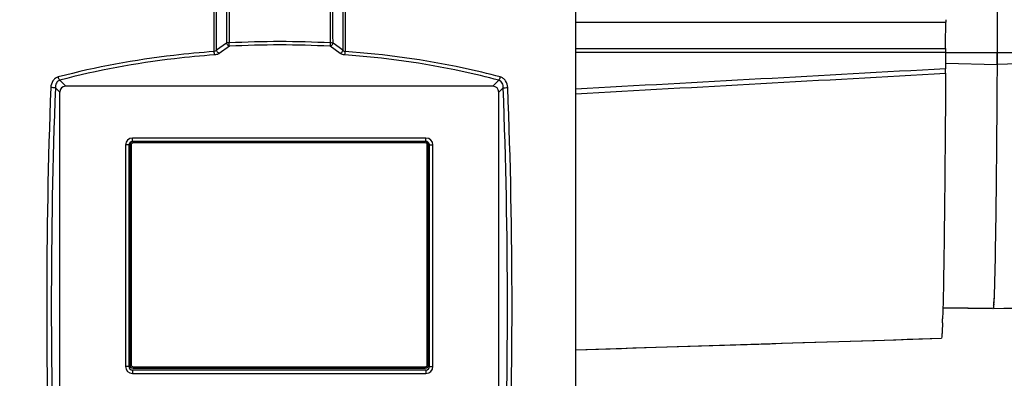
# Model space of a CAD drawing. Header units: millimetres. Extents: x 0 to 420, y 0 to 297.
# Tile 158 of 170: x 309 to 337, y 206 to 217. Entities that reach past the tile are written whole.
import ezdxf

# ---------------------------------------------------------------- set-up
doc = ezdxf.new("R2010")
doc.units = ezdxf.units.MM
doc.header["$LTSCALE"] = 23.1
doc.header["$PDMODE"] = 3
doc.header["$PDSIZE"] = 0.3125
doc.layers.get('0').update_dxf_attribs({"linetype": 'CONTINUOUS'})
doc.layers.get('Defpoints').update_dxf_attribs({"linetype": 'CONTINUOUS'})
doc.layers.add('02___PRT_ALL_AXES', color=7, linetype='CONTINUOUS')
doc.layers.add('DIM_PILOTEES', color=7, linetype='CONTINUOUS')
doc.styles.get("Standard").update_dxf_attribs({"font": 'txt', "width": 0.7})
doc.dimstyles.new('DIMSTYLE_6', dxfattribs={"dimtxt": 2.5, "dimasz": 3.5, "dimexe": 2, "dimexo": 0, "dimtad": 1, "dimdec": 1, "dimlfac": 5, "dimdsep": 46, "dimtxsty": 'Standard', "dimblk": '_FILLED', "dimblk1": '_FILLED', "dimblk2": '_FILLED', "dimcen": 0.09, "dimazin": 2, "dimtp": 0.3, "dimtm": 0.3, "dimtfac": 1, "dimtdec": 1, "dimtofl": 0, "dimtmove": 0, "dimatfit": 3, "dimldrblk": '_FILLED', "dimfxl": 0, "dimtolj": 1, "dimarcsym": 0})
doc.dimstyles.new('DIMSTYLE_8', dxfattribs={"dimtxt": 2.5, "dimasz": 3.5, "dimexe": 2, "dimexo": 0, "dimgap": 2.5, "dimtad": 1, "dimdec": 0, "dimdsep": 46, "dimtxsty": 'Standard', "dimblk": '_FILLED', "dimblk1": '_FILLED', "dimblk2": '_FILLED', "dimcen": 0.09, "dimazin": 2, "dimtp": 0.5, "dimtm": 0.5, "dimtfac": 1, "dimtdec": 0, "dimtofl": 0, "dimtmove": 0, "dimatfit": 3, "dimldrblk": '_FILLED', "dimfxl": 0, "dimtolj": 1, "dimarcsym": 0})

# ---------------------------------------------------------------- blocks, each defined once
blk = doc.blocks.new('_FILLED')
at = {"color": 0, "linetype": 'ByBlock'}
blk.add_solid([(0, 0), (-1, 0.1429), (-1, -0.1429)], dxfattribs=at)
blk = doc.blocks.new('*D16')
at = {"layer": 'DIM_PILOTEES', "color": 2, "linetype": 'Continuous'}
for p, q in [((341.468, 224.419), (341.468, 197.213)), ((324.629, 199.213), (333.048, 199.213)), ((341.468, 199.213), (333.048, 199.213)), ((333.048, 199.213), (353.456, 199.213))]:
    blk.add_line(p, q, dxfattribs=at)
at = {"layer": 'DIM_PILOTEES', "color": 2, "linetype": 'Continuous', "xscale": 3.5, "yscale": 3.5, "zscale": 3.5, "rotation": 180}
blk.add_blockref('_FILLED', (324.629, 199.213), dxfattribs=at)
at = {"layer": 'DIM_PILOTEES', "color": 2, "linetype": 'Continuous', "xscale": 3.5, "yscale": 3.5, "zscale": 3.5}
blk.add_blockref('_FILLED', (341.468, 199.213), dxfattribs=at)
at = {"layer": 'DIM_PILOTEES', "color": 2, "linetype": 'Continuous', "insert": (346.134, 202.338), "char_height": 2.5, "width": 10.98214, "attachment_point": 1, "line_spacing_factor": 0.9}
blk.add_mtext('{\\ftxt;\\W0.0001;\\H0.0001;\\~}{\\ftxt;\\W2.9285714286;\\H2.5; }{\\ftxt;\\W0.0001;\\H0.0001;\\~}', dxfattribs=at)
blk = doc.blocks.new('*D19')
at = {"layer": 'Defpoints', "color": 0, "linetype": 'Continuous'}
for p in [(281.457, 266.216), (315.713, 224.43), (268.013, 199.049), (363.421, 199.064)]:
    blk.add_point(p, dxfattribs=at)
at = {"layer": 'DIM_PILOTEES', "color": 0, "linetype": 'Continuous', "lineweight": -2}
for p, q in [((268.013, 199.049), (269.779, 199.988)), ((363.421, 199.064), (361.655, 200.003))]:
    blk.add_line(p, q, dxfattribs=at)
blk.add_arc((315.713, 224.43), 54.033, 335.712, 204.306, dxfattribs=at)
at = {"layer": 'DIM_PILOTEES', "color": 0, "linetype": 'Continuous', "lineweight": -2, "xscale": 3.5, "yscale": 3.5, "zscale": 3.5}
for p, rotation in [((268.013, 199.049), 296.16200671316), ((363.421, 199.064), 243.8560107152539)]:
    blk.add_blockref('_FILLED', p, dxfattribs=dict(at, rotation=rotation))
at = {"layer": 'DIM_PILOTEES', "color": 0, "linetype": 'Continuous', "insert": (322.56, 283.903), "char_height": 2.5, "width": 24.55357, "attachment_point": 2, "rotation": 353.4322, "line_spacing_factor": 0.9}
blk.add_mtext('\\A1;{\\ftxt;\\W0.0001;\\H0.0001;\\~}{\\ftxt;\\W3.5952380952;\\H2.5; }{\\ftxt;\\W0.0001;\\H0.0001;\\~}{\\ftxt;\\W0.0001;\\H0.0001;\\~}{\\ftxt;\\W2.2857142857;\\H2.5; }{\\ftxt;\\W0.0001;\\H0.0001;\\~}{\\ftxt;\\W0.0001;\\H0.0001;\\~}{\\ftxt;\\W0.6666666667;\\H2.5; }{\\ftxt;\\W0.0001;\\H0.0001;\\~}', dxfattribs=at)

msp = doc.modelspace()

# ---------------------------------------------------------------- linework, layer by layer
at = {"color": 7, "linetype": 'Continuous'}
for p, q in [((324.6287, 186.9065), (324.6287, 228.9542)), ((324.6287, 216.4565), (335.2457, 216.4565)), ((314.6096, 215.8576), (314.3198, 215.6524)), ((314.6889, 215.765), (314.3991, 215.5599)), ((317.8664, 215.5599), (317.5828, 215.765)), ((317.9458, 215.6524), (317.6622, 215.8576)), ((324.6287, 215.7022), (335.2419, 215.7022)), ((324.6287, 215.5952), (335.2418, 215.5952)), ((335.2418, 215.5952), (335.2421, 215.1218)), ((336.7193, 215.5942), (336.7192, 215.5808)), ((336.7192, 215.5808), (335.2418, 215.5808)), ((336.7195, 215.244), (336.7192, 215.5808)), ((335.242, 215.2845), (336.7195, 215.244)), ((309.8221, 214.792), (309.992, 214.6195)), ((322.2451, 214.6195), (322.4202, 214.792)), ((335.2418, 214.9936), (335.2418, 214.9829)), ((309.6939, 214.573), (309.8188, 214.4462)), ((322.2451, 214.6195), (309.992, 214.6195)), ((322.4183, 214.4462), (322.547, 214.573)), ((309.8188, 202.1927), (309.8188, 214.4462)), ((322.4183, 202.1927), (322.4183, 214.4462)), ((311.9058, 213.0355), (311.9067, 213.1355)), ((320.3304, 213.1355), (311.9067, 213.1355)), ((320.3295, 213.0355), (320.3304, 213.1355)), ((311.7067, 212.9355), (311.7067, 206.5835)), ((311.8058, 212.9355), (311.7067, 212.9355)), ((311.8058, 212.9355), (311.8058, 206.5835)), ((311.8278, 212.9355), (311.8278, 206.6355)), ((311.8682, 212.9355), (311.8278, 212.9355)), ((311.8682, 212.9355), (311.8682, 206.6355)), ((320.3295, 213.0355), (311.9058, 213.0355)), ((320.3078, 212.9955), (311.9282, 212.9955)), ((320.3678, 206.6355), (320.3678, 212.9355)), ((320.3678, 212.9355), (320.4075, 212.9355)), ((320.4075, 206.6355), (320.4075, 212.9355)), ((320.4281, 212.9355), (320.5304, 212.9355)), ((320.4295, 206.5835), (320.4295, 212.9355)), ((320.5304, 206.5835), (320.5304, 212.9355)), ((335.1577, 207.9882), (335.1565, 207.9503)), ((335.1526, 207.8361), (335.1517, 207.8106)), ((335.1527, 207.8405), (335.1526, 207.838)), ((335.1527, 207.8384), (335.1526, 207.8361)), ((324.6287, 207.0625), (326.9317, 207.1345)), ((335.127, 207.395), (335.1269, 207.3947)), ((311.8058, 206.5835), (311.7067, 206.5835)), ((311.8682, 206.6355), (311.8278, 206.6355)), ((311.9282, 206.5755), (320.3078, 206.5755)), ((320.3678, 206.6355), (320.4075, 206.6355)), ((320.4281, 206.5835), (320.5304, 206.5835)), ((311.9058, 206.4835), (311.9067, 206.3835)), ((311.9058, 206.4835), (320.3295, 206.4835)), ((311.9067, 206.3835), (320.3304, 206.3835)), ((311.9278, 206.5355), (320.3075, 206.5355)), ((320.3295, 206.4835), (320.3304, 206.3835))]:
    msp.add_line(p, q, dxfattribs=at)
msp.add_lwpolyline([(326.9317, 207.1345), (329.0552, 207.2013), (331.1452, 207.2674), (333.2015, 207.3329), (335.1269, 207.3946)], dxfattribs=at)
for centre, radius, start, end in [((911.4982, 213.5343), 574.7826, 179.6267939, 179.7946657), ((316.1363, 188.504), 27.3962, 86.95207, 93.04793), ((316.1358, 188.7092), 27.0944, 86.93865, 93.06135), ((318.0248, 215.7123), 0.0991, 217.17212, 262.58415), ((355.8756, 215.6144), 20.6338, 179.75616, 180.05316), ((314.168, 215.1045), 21.0741, 359.69848, 0.04724), ((476.328, 208.3195), 166.8828, 177.849871, 182.150129), ((477.2227, 208.3195), 167.6454, 177.862244, 182.137756), ((160.01, 208.3195), 162.6573, 357.796654, 2.203346), ((160.8468, 208.3195), 161.9531, 357.78439, 2.21561), ((311.9067, 212.9355), 0.2, 90.00174, 180.00044), ((320.3304, 212.9355), 0.2, 359.99956, 89.99826), ((311.9059, 212.9354), 0.1001, 172.49248, 179.98527), ((311.9058, 212.9355), 0.1, 90.00096, 172.50461), ((311.9278, 212.9355), 0.1, 123.74689, 180.00184), ((311.9282, 212.9355), 0.06, 90.00109, 180.00109), ((311.9278, 212.9356), 0.0999, 112.50351, 123.76531), ((320.3074, 212.9353), 0.1002, 78.72015, 89.9508), ((320.3078, 212.9355), 0.06, 359.99891, 89.99891), ((320.3075, 212.9355), 0.1, 359.99654, 78.76076), ((320.3295, 212.9354), 0.1, 22.49985, 89.99752), ((320.3291, 212.9353), 0.1004, 7.52494, 22.46031), ((320.3294, 212.9354), 0.1001, 0.01473, 7.50757), ((330.0907, 208.7568), 6.5441, 356.62055, 356.88281), ((305.5708, 208.9051), 29.6011, 357.93495, 358.15165), ((311.9067, 206.5834), 0.2, 179.99956, 269.99826), ((311.9058, 206.5834), 0.1, 179.99891, 269.99891), ((311.9278, 206.6354), 0.1, 179.99891, 269.99891), ((311.9282, 206.6354), 0.06, 179.99891, 269.99891), ((320.3075, 206.6354), 0.1, 270.00109, 0.00109), ((320.3078, 206.6354), 0.06, 270.00109, 0.00109), ((320.3295, 206.5834), 0.1, 270.00109, 0.00109), ((320.3304, 206.5834), 0.2, 270.00174, 0.00044)]:
    msp.add_arc(centre, radius, start, end, dxfattribs=at)
for centre, major_axis, start_param, end_param in [((310.0497, 214.3885), (-0.1826, 0.1826), -0.6589843, 0.6591318), ((322.1874, 214.3885), (0.1826, 0.1826), -0.6591318, 0.6589843)]:
    msp.add_ellipse(centre, major_axis=major_axis, ratio=0.7745967, start_param=start_param, end_param=end_param, dxfattribs=at)
for points, knots in [([(314.2531, 215.614), (314.252, 216.9116), (314.2465, 222.0274), (314.2363, 227.1432), (314.2258, 230.9614)], [0, 0, 0, 0, 0.2536402, 1, 1, 1, 1]), ([(317.9847, 230.9614), (317.9882, 229.7045), (318.0009, 224.5887), (318.0087, 219.473), (318.012, 215.614)], [0, 0, 0, 0, 0.2456809, 1, 1, 1, 1]), ([(314.3198, 215.6524), (314.3187, 216.9294), (314.3133, 221.9656), (314.3034, 227.0018), (314.2931, 230.761)], [0, 0, 0, 0, 0.2535612, 1, 1, 1, 1]), ([(317.9191, 230.761), (317.9225, 229.5232), (317.935, 224.487), (317.9426, 219.4508), (317.9458, 215.6524)], [0, 0, 0, 0, 0.245782, 1, 1, 1, 1]), ([(314.5845, 230.2973), (314.5876, 229.113), (314.5992, 224.2997), (314.6065, 219.4865), (314.6096, 215.8576)], [0, 0, 0, 0, 0.2460632, 1, 1, 1, 1]), ([(314.6544, 230.3085), (314.6576, 229.1236), (314.6692, 224.3079), (314.6764, 219.4922), (314.6796, 215.8615)], [0, 0, 0, 0, 0.2460632, 1, 1, 1, 1]), ([(317.593, 215.8615), (317.5919, 217.0815), (317.5867, 221.8972), (317.5773, 226.7129), (317.5678, 230.3085)], [0, 0, 0, 0, 0.2533456, 1, 1, 1, 1]), ([(317.6622, 215.8576), (317.6612, 217.077), (317.656, 221.8903), (317.6466, 226.7035), (317.6371, 230.2973)], [0, 0, 0, 0, 0.2533456, 1, 1, 1, 1]), ([(335.2419, 215.7022), (335.2422, 215.7667), (335.2434, 216.0181), (335.2447, 216.2696), (335.2457, 216.4565)], [0, 0, 0, 0, 0.2563271, 1, 1, 1, 1]), ([(335.2465, 216.5277), (335.2464, 216.5232), (335.246, 216.4995), (335.2459, 216.4758), (335.2457, 216.4565)], [0, 0, 0, 0, 0.1874218, 1, 1, 1, 1]), ([(314.2531, 215.614), (313.8654, 215.5865), (312.3597, 215.4461), (310.8654, 215.1729), (309.779, 214.8865)], [0, 0, 0, 0, 0.2570081, 1, 1, 1, 1]), ([(314.3198, 215.6524), (314.3161, 215.6476), (314.2985, 215.6284), (314.2729, 215.6166), (314.2531, 215.614)], [0, 0, 0, 0, 0.2324701, 1, 1, 1, 1]), ([(314.2655, 215.5178), (314.2619, 215.5311), (314.2572, 215.5633), (314.2542, 215.5955), (314.2531, 215.614)], [0, 0, 0, 0, 0.4264803, 1, 1, 1, 1]), ([(314.3991, 215.5599), (314.3897, 215.5632), (314.3529, 215.5831), (314.3269, 215.6216), (314.3198, 215.6524)], [0, 0, 0, 0, 0.2393745, 1, 1, 1, 1]), ([(314.6796, 215.8615), (314.6729, 215.8614), (314.6495, 215.8609), (314.6262, 215.8597), (314.6096, 215.8576)], [0, 0, 0, 0, 0.2863295, 1, 1, 1, 1]), ([(314.6889, 215.765), (314.6795, 215.7682), (314.6427, 215.7882), (314.6167, 215.8268), (314.6096, 215.8576)], [0, 0, 0, 0, 0.2393874, 1, 1, 1, 1]), ([(314.6889, 215.765), (314.6877, 215.7708), (314.683, 215.8028), (314.6808, 215.8351), (314.6796, 215.8615)], [0, 0, 0, 0, 0.1841124, 1, 1, 1, 1]), ([(317.5828, 215.765), (317.5859, 215.7784), (317.5898, 215.8106), (317.5922, 215.8429), (317.593, 215.8615)], [0, 0, 0, 0, 0.426075, 1, 1, 1, 1]), ([(317.5828, 215.765), (317.5923, 215.7682), (317.6292, 215.7881), (317.6554, 215.8268), (317.6622, 215.8576)], [0, 0, 0, 0, 0.240698, 1, 1, 1, 1]), ([(317.6622, 215.8576), (317.6576, 215.8582), (317.6346, 215.8605), (317.6114, 215.8613), (317.593, 215.8615)], [0, 0, 0, 0, 0.2014148, 1, 1, 1, 1]), ([(317.8664, 215.5599), (317.8759, 215.5632), (317.9128, 215.583), (317.939, 215.6216), (317.9458, 215.6524)], [0, 0, 0, 0, 0.2406836, 1, 1, 1, 1]), ([(317.9987, 215.5178), (318.0027, 215.5311), (318.0078, 215.5632), (318.0109, 215.5955), (318.012, 215.614)], [0, 0, 0, 0, 0.4271408, 1, 1, 1, 1]), ([(322.464, 214.8865), (322.1128, 214.9799), (320.6485, 215.3288), (319.1507, 215.5331), (318.012, 215.614)], [0, 0, 0, 0, 0.2414729, 1, 1, 1, 1]), ([(314.2655, 215.5178), (313.8805, 215.4904), (312.385, 215.3503), (310.9009, 215.0777), (309.8221, 214.792)], [0, 0, 0, 0, 0.2570032, 1, 1, 1, 1]), ([(314.3991, 215.5599), (314.3908, 215.554), (314.3498, 215.5306), (314.3022, 215.5204), (314.2655, 215.5178)], [0, 0, 0, 0, 0.2165956, 1, 1, 1, 1]), ([(317.9987, 215.5178), (317.9856, 215.5188), (317.9396, 215.5246), (317.8935, 215.5403), (317.8664, 215.5599)], [0, 0, 0, 0, 0.2816796, 1, 1, 1, 1]), ([(322.4202, 214.792), (322.0714, 214.8851), (320.6173, 215.2332), (319.1297, 215.4371), (317.9987, 215.5178)], [0, 0, 0, 0, 0.2414834, 1, 1, 1, 1]), ([(336.7196, 215.2445), (336.7151, 214.5043), (336.7056, 213.1436), (336.6874, 211.3016), (336.6668, 209.8728), (336.6498, 209.0645), (336.6391, 208.7376)], [0, 0, 0, 0, 0.3412225, 0.627297, 0.8492162, 1, 1, 1, 1]), ([(309.779, 214.8865), (309.7482, 214.8784), (309.6884, 214.8487), (309.5967, 214.7508), (309.5653, 214.648), (309.5628, 214.5806)], [0, 0, 0, 0, 0.240565, 0.4899878, 1, 1, 1, 1]), ([(309.8221, 214.792), (309.8011, 214.7862), (309.761, 214.764), (309.7051, 214.691), (309.692, 214.6192), (309.6939, 214.573)], [0, 0, 0, 0, 0.2405303, 0.4881224, 1, 1, 1, 1]), ([(309.8221, 214.792), (309.8107, 214.8028), (309.7928, 214.834), (309.7825, 214.8676), (309.779, 214.8865)], [0, 0, 0, 0, 0.4479685, 1, 1, 1, 1]), ([(322.4202, 214.792), (322.4318, 214.8027), (322.4501, 214.8339), (322.4605, 214.8675), (322.464, 214.8865)], [0, 0, 0, 0, 0.4495746, 1, 1, 1, 1]), ([(322.547, 214.573), (322.549, 214.6191), (322.5361, 214.6908), (322.4808, 214.764), (322.441, 214.7862), (322.4202, 214.792)], [0, 0, 0, 0, 0.5129716, 0.7603255, 1, 1, 1, 1]), ([(322.6788, 214.5806), (322.6762, 214.648), (322.6451, 214.7506), (322.554, 214.8486), (322.4946, 214.8784), (322.464, 214.8865)], [0, 0, 0, 0, 0.5110466, 0.7602682, 1, 1, 1, 1]), ([(335.2418, 214.9829), (335.2333, 213.528), (335.2192, 211.5536), (335.1868, 209.2221), (335.1689, 208.3454), (335.1577, 207.9882)], [0, 0, 0, 0, 0.6239685, 0.8467482, 1, 1, 1, 1]), ([(309.6939, 214.573), (309.6749, 214.5759), (309.6311, 214.5788), (309.5873, 214.5804), (309.5628, 214.5806)], [0, 0, 0, 0, 0.4393881, 1, 1, 1, 1]), ([(322.547, 214.573), (322.5663, 214.5759), (322.6103, 214.5788), (322.6543, 214.5804), (322.6788, 214.5806)], [0, 0, 0, 0, 0.44314, 1, 1, 1, 1]), ([(311.9282, 212.9955), (311.9282, 213.0005), (311.9281, 213.0099), (311.9282, 213.0211), (311.9279, 213.0282), (311.9281, 213.0321), (311.9276, 213.0338), (311.9281, 213.0355), (311.9278, 213.0355)], [0, 0, 0, 0, 0.382139, 0.7071168, 0.8314188, 0.9236168, 0.9805045, 1, 1, 1, 1]), ([(320.3078, 212.9955), (320.3078, 213.0005), (320.3078, 213.0099), (320.3078, 213.0211), (320.3076, 213.0282), (320.3078, 213.0321), (320.3073, 213.0338), (320.3078, 213.0355), (320.3075, 213.0355)], [0, 0, 0, 0, 0.382139, 0.7071168, 0.8314188, 0.9236168, 0.9805045, 1, 1, 1, 1]), ([(336.6391, 208.7376), (336.638, 208.7046), (336.6341, 208.5923), (336.6295, 208.4801), (336.6252, 208.4009)], [0, 0, 0, 0, 0.2941981, 1, 1, 1, 1]), ([(336.6235, 208.371), (336.6227, 208.3582), (336.6201, 208.3165), (336.617, 208.2748), (336.6138, 208.246)], [0, 0, 0, 0, 0.3071248, 1, 1, 1, 1]), ([(335.1517, 207.8106), (335.1484, 207.7215), (335.1419, 207.5829), (335.1339, 207.4442), (335.127, 207.395)], [0, 0, 0, 0, 0.6423927, 1, 1, 1, 1]), ([(311.9282, 206.5755), (311.9282, 206.5704), (311.9281, 206.561), (311.9282, 206.5498), (311.9279, 206.5427), (311.9281, 206.5388), (311.9276, 206.5371), (311.9281, 206.5355), (311.9278, 206.5355)], [0, 0, 0, 0, 0.382139, 0.7071168, 0.8314188, 0.9236168, 0.9805045, 1, 1, 1, 1]), ([(320.3078, 206.5755), (320.3078, 206.5704), (320.3078, 206.561), (320.3078, 206.5498), (320.3076, 206.5427), (320.3078, 206.5388), (320.3073, 206.5371), (320.3078, 206.5355), (320.3075, 206.5355)], [0, 0, 0, 0, 0.382139, 0.7071168, 0.8314188, 0.9236168, 0.9805045, 1, 1, 1, 1])]:
    msp.add_open_spline(points, degree=3, knots=knots, dxfattribs=at)
for points in [[(341.4442, 215.4059), (339.8693, 215.3519), (338.2944, 215.298), (336.7196, 215.2445)], [(335.2421, 215.1218), (331.7045, 214.9243), (328.1667, 214.7302), (324.6287, 214.539)], [(324.6287, 214.4063), (328.1666, 214.599), (331.7043, 214.7945), (335.2418, 214.9936)], [(311.9278, 213.0355), (311.9148, 213.0355), (311.9016, 213.0328), (311.8895, 213.0278)], [(336.6138, 208.246), (338.1883, 208.2768), (339.7628, 208.3078), (341.3374, 208.3389)], [(324.6287, 207.0633), (328.1282, 207.1721), (331.6276, 207.2826), (335.127, 207.395)]]:
    msp.add_open_spline(points, degree=3, dxfattribs=at)
at = {"layer": '02___PRT_ALL_AXES', "color": 7, "linetype": 'Continuous'}
for p, q in [((336.7193, 215.5808), (336.7196, 215.2445)), ((341.444, 215.5808), (336.7193, 215.5808)), ((336.6137, 208.2457), (335.1656, 208.2686)), ((335.1656, 208.2682), (336.5918, 208.2457)), ((336.6138, 208.2467), (336.6137, 208.2457)), ((336.6138, 208.2465), (336.6137, 208.2457))]:
    msp.add_line(p, q, dxfattribs=at)
for centre, radius, start, end in [((954.4266, 213.3174), 617.7114, 179.6326084, 179.7900536), ((311.9264, 212.9355), 0.1, 123.74686, 180.00184), ((331.692, 208.6615), 4.94, 356.22222, 356.6298), ((330.0801, 208.7571), 6.5547, 356.62352, 356.88332), ((328.3414, 208.8518), 8.296, 356.88311, 357.12715), ((311.9264, 206.6354), 0.1, 179.99891, 269.99891)]:
    msp.add_arc(centre, radius, start, end, dxfattribs=at)
for points, knots in [([(336.7195, 215.244), (336.715, 214.5039), (336.7055, 213.1434), (336.6873, 211.3016), (336.6667, 209.8728), (336.6497, 209.0645), (336.639, 208.7376)], [0, 0, 0, 0, 0.3412062, 0.6272738, 0.8491978, 1, 1, 1, 1]), ([(336.639, 208.7376), (336.638, 208.7087), (336.6346, 208.6082), (336.6305, 208.5076), (336.6269, 208.436)], [0, 0, 0, 0, 0.2871715, 1, 1, 1, 1]), ([(336.6212, 208.336), (336.6206, 208.3271), (336.6186, 208.2972), (336.6161, 208.2674), (336.6138, 208.2465)], [0, 0, 0, 0, 0.2968715, 1, 1, 1, 1])]:
    msp.add_open_spline(points, degree=3, knots=knots, dxfattribs=at)
msp.add_open_spline([(311.8709, 213.0186), (311.8816, 213.0258), (311.8939, 213.0309), (311.9065, 213.0334)], degree=3, dxfattribs=at)

# ---------------------------------------------------------------- dimensions: what is measured, and where the dimension line sits
at = {"layer": 'DIM_PILOTEES', "color": 2, "linetype": 'Continuous'}
dim = msp.add_angular_dim_3p(base=(281.4567, 266.2159), center=(315.713, 224.4303), p1=(363.421, 199.0636), p2=(268.013, 199.0486), text='{\\ftxt;\\W0.0001;\\H0.0001;\\~}{\\ftxt;\\W3.5952380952;\\H2.5; }{\\ftxt;\\W0.0001;\\H0.0001;\\~}{\\ftxt;\\W0.0001;\\H0.0001;\\~}{\\ftxt;\\W2.2857142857;\\H2.5; }{\\ftxt;\\W0.0001;\\H0.0001;\\~}{\\ftxt;\\W0.0001;\\H0.0001;\\~}{\\ftxt;\\W0.6666666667;\\H2.5; }{\\ftxt;\\W0.0001;\\H0.0001;\\~}', dimstyle='DIMSTYLE_8', dxfattribs=at)
dim.commit()
dim.dimension.update_dxf_attribs({"geometry": '*D19', "text_midpoint": (321.8932, 278.1084), "dimtype": 165})
dim = msp.add_linear_dim(base=(341.4682, 199.2131), p1=(324.6287, 190.838), p2=(341.4682, 224.4195), text='{\\ftxt;\\W0.0001;\\H0.0001;\\~}{\\ftxt;\\W2.9285714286;\\H2.5; }{\\ftxt;\\W0.0001;\\H0.0001;\\~}', dimstyle='DIMSTYLE_6', dxfattribs=at)
dim.commit()
dim.dimension.update_dxf_attribs({"geometry": '*D16', "text_midpoint": (349.4379, 199.2131), "dimtype": 160})

doc.saveas('drawing.dxf')
